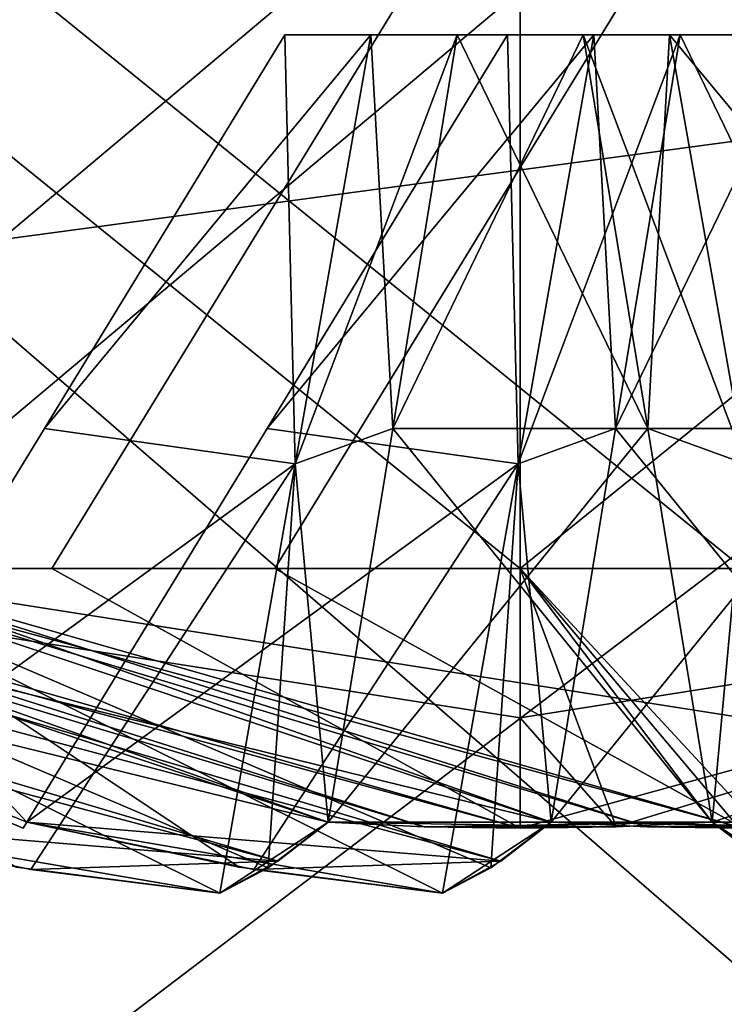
# Model space of a CAD drawing. Header units: millimetres. Extents: x -25 to 25, y -260 to 12.
# Tile 32 of 96: x 9.88 to 11.46, y -117.19 to -114.99. Entities that reach past the tile are written whole.
import ezdxf

# ---------------------------------------------------------------- set-up
doc = ezdxf.new("R2010")
doc.units = ezdxf.units.MM
doc.header["$LTSCALE"] = 65.185185
for name, color, linetype in [('1126', 7, 'CONTINUOUS'), ('1127', 7, 'CONTINUOUS'), ('1128', 7, 'CONTINUOUS'), ('1129', 7, 'CONTINUOUS'), ('1130', 7, 'CONTINUOUS'), ('1131', 7, 'CONTINUOUS'), ('1132', 7, 'CONTINUOUS'), ('1133', 7, 'CONTINUOUS'), ('1134', 7, 'CONTINUOUS'), ('1135', 7, 'CONTINUOUS'), ('1137', 7, 'CONTINUOUS'), ('1138', 7, 'CONTINUOUS'), ('1139', 7, 'CONTINUOUS'), ('1140', 7, 'CONTINUOUS'), ('1141', 7, 'CONTINUOUS'), ('1159', 7, 'CONTINUOUS'), ('1160', 7, 'CONTINUOUS'), ('1161', 7, 'CONTINUOUS'), ('1162', 7, 'CONTINUOUS'), ('1163', 7, 'CONTINUOUS'), ('1164', 7, 'CONTINUOUS'), ('1165', 7, 'CONTINUOUS'), ('1171', 7, 'CONTINUOUS'), ('1173', 7, 'CONTINUOUS'), ('1175', 7, 'CONTINUOUS'), ('1176', 7, 'CONTINUOUS'), ('1177', 7, 'CONTINUOUS'), ('1178', 7, 'CONTINUOUS'), ('1179', 7, 'CONTINUOUS'), ('1180', 7, 'CONTINUOUS'), ('1181', 7, 'CONTINUOUS'), ('1187', 7, 'CONTINUOUS'), ('1189', 7, 'CONTINUOUS'), ('1222', 7, 'CONTINUOUS'), ('1223', 7, 'CONTINUOUS'), ('1224', 7, 'CONTINUOUS'), ('1225', 7, 'CONTINUOUS'), ('1226', 7, 'CONTINUOUS'), ('1227', 7, 'CONTINUOUS'), ('1228', 7, 'CONTINUOUS'), ('1229', 7, 'CONTINUOUS'), ('1230', 7, 'CONTINUOUS'), ('1231', 7, 'CONTINUOUS'), ('1233', 7, 'CONTINUOUS'), ('1234', 7, 'CONTINUOUS'), ('1235', 7, 'CONTINUOUS'), ('1236', 7, 'CONTINUOUS'), ('1237', 7, 'CONTINUOUS'), ('586', 7, 'CONTINUOUS'), ('630', 7, 'CONTINUOUS'), ('674', 7, 'CONTINUOUS'), ('676', 7, 'CONTINUOUS')]:
    doc.layers.add(name, color=color, linetype=linetype)

msp = doc.modelspace()

# ---------------------------------------------------------------- linework, layer by layer
at = {"layer": '1126', "color": 7, "linetype": 'CONTINUOUS'}
for points in [[(11.568, -116.8892, -10.391), (11.674, -116.9438, -10.826), (11, -116.2162, -8.5), (11.568, -116.8892, -10.391)], [(11, -116.2162, -8.5), (11.674, -116.9438, -10.826), (13.1213, -116.2162, -9.3787), (11, -116.2162, -8.5)], [(11.4304, -116.7849, -9.8936), (11.568, -116.8892, -10.391), (11, -116.2162, -8.5), (11.4304, -116.7849, -9.8936)], [(11.2154, -116.7952, -9.8873), (11.4304, -116.7849, -9.8936), (11, -116.2162, -8.5), (11.2154, -116.7952, -9.8873)], [(11, -116.5509, -9.1743), (11.2154, -116.7952, -9.8873), (11, -116.2162, -8.5), (11, -116.5509, -9.1743)], [(11, -116.2162, -14.5), (13.1213, -116.2162, -13.6213), (11, -116.5509, -13.8257), (11, -116.2162, -14.5)], [(11, -116.5509, -13.8257), (13.1213, -116.2162, -13.6213), (11, -116.7986, -13.1148), (11, -116.5509, -13.8257)], [(11, -116.7986, -13.1148), (13.1213, -116.2162, -13.6213), (11.2154, -116.7952, -13.1127), (11, -116.7986, -13.1148)], [(13.1213, -116.2162, -13.6213), (11.4304, -116.7849, -13.1064), (11.2154, -116.7952, -13.1127), (13.1213, -116.2162, -13.6213)], [(11.572, -116.8914, -12.5953), (11.4304, -116.7849, -13.1064), (13.1213, -116.2162, -13.6213), (11.572, -116.8914, -12.5953)], [(11, -116.7986, -9.8852), (11.2154, -116.7952, -9.8873), (11, -116.5509, -9.1743), (11, -116.7986, -9.8852)]]:
    msp.add_3dface(points, dxfattribs=at)
at = {"layer": '1127', "color": 7, "linetype": 'CONTINUOUS'}
for points in [[(10.4565, -116.8726, -12.705), (9.3936, -116.7849, -11.9304), (8.0001, -116.2162, -11.5227), (10.4565, -116.8726, -12.705)], [(8.2473, -116.2162, -12.6928), (10.4565, -116.8726, -12.705), (8.0001, -116.2162, -11.5227), (8.2473, -116.2162, -12.6928)], [(10.5696, -116.7849, -13.1064), (10.4565, -116.8726, -12.705), (8.2473, -116.2162, -12.6928), (10.5696, -116.7849, -13.1064)], [(8.9573, -116.2162, -13.6972), (10.5696, -116.7849, -13.1064), (8.2473, -116.2162, -12.6928), (8.9573, -116.2162, -13.6972)], [(11, -116.7986, -9.8852), (11, -116.5509, -9.1743), (8.8638, -116.2162, -9.3937), (11, -116.7986, -9.8852)], [(11, -116.7986, -9.8852), (8.8638, -116.2162, -9.3937), (10.7845, -116.7952, -9.8873), (11, -116.7986, -9.8852)], [(11, -116.5509, -9.1743), (11, -116.2162, -8.5), (8.8638, -116.2162, -9.3937), (11, -116.5509, -9.1743)], [(10.4344, -116.8874, -10.3805), (10.5696, -116.7849, -9.8936), (8.8638, -116.2162, -9.3937), (10.4344, -116.8874, -10.3805)], [(8.8638, -116.2162, -9.3937), (10.5696, -116.7849, -9.8936), (10.7845, -116.7952, -9.8873), (8.8638, -116.2162, -9.3937)], [(10.326, -116.9438, -10.826), (10.4344, -116.8874, -10.3805), (8.8638, -116.2162, -9.3937), (10.326, -116.9438, -10.826)], [(9.8695, -116.8856, -10.9373), (10.326, -116.9438, -10.826), (8.8638, -116.2162, -9.3937), (9.8695, -116.8856, -10.9373)], [(11, -116.7986, -13.1148), (10.7846, -116.7952, -13.1127), (8.9573, -116.2162, -13.6972), (11, -116.7986, -13.1148)], [(9.9496, -116.2162, -14.3101), (11, -116.7986, -13.1148), (8.9573, -116.2162, -13.6972), (9.9496, -116.2162, -14.3101)], [(10.7846, -116.7952, -13.1127), (10.5696, -116.7849, -13.1064), (8.9573, -116.2162, -13.6972), (10.7846, -116.7952, -13.1127)], [(11, -116.2162, -14.5), (11, -116.7986, -13.1148), (9.9496, -116.2162, -14.3101), (11, -116.2162, -14.5)], [(11, -116.2162, -14.5), (11, -116.5509, -13.8257), (11, -116.7986, -13.1148), (11, -116.2162, -14.5)], [(9.9023, -116.891, -12.0714), (9.3936, -116.7849, -11.9304), (10.4565, -116.8726, -12.705), (9.9023, -116.891, -12.0714)], [(10.326, -116.9438, -12.174), (9.9023, -116.891, -12.0714), (10.4565, -116.8726, -12.705), (10.326, -116.9438, -12.174)]]:
    msp.add_3dface(points, dxfattribs=at)
at = {"layer": '1128', "color": 7, "linetype": 'CONTINUOUS'}
for points in [[(10.4955, -115.9819, -10.9955), (10.6651, -115.02, -11.1651), (10.714, -115.9025, -10.4327), (10.4955, -115.9819, -10.9955)], [(10.6651, -115.02, -11.1651), (10.8585, -115.02, -10.9718), (10.714, -115.9025, -10.4327), (10.6651, -115.02, -11.1651)], [(10.5696, -116.7849, -9.8936), (10.4955, -115.9819, -10.9955), (10.714, -115.9025, -10.4327), (10.5696, -116.7849, -9.8936)], [(10.4344, -116.8874, -10.3805), (10.326, -116.9438, -10.826), (10.4955, -115.9819, -10.9955), (10.4344, -116.8874, -10.3805)], [(10.5696, -116.7849, -9.8936), (10.4344, -116.8874, -10.3805), (10.4955, -115.9819, -10.9955), (10.5696, -116.7849, -9.8936)]]:
    msp.add_3dface(points, dxfattribs=at)
at = {"layer": '1129', "color": 7, "linetype": 'CONTINUOUS'}
for points in [[(10.4718, -115.02, -11.3585), (10.4955, -115.9819, -10.9955), (9.9327, -115.9025, -11.214), (10.4718, -115.02, -11.3585)], [(10.6651, -115.02, -11.1651), (10.4955, -115.9819, -10.9955), (10.4718, -115.02, -11.3585), (10.6651, -115.02, -11.1651)], [(10.4955, -115.9819, -10.9955), (9.3936, -116.7849, -11.0696), (9.9327, -115.9025, -11.214), (10.4955, -115.9819, -10.9955)], [(10.326, -116.9438, -10.826), (9.3936, -116.7849, -11.0696), (10.4955, -115.9819, -10.9955), (10.326, -116.9438, -10.826)], [(10.326, -116.9438, -10.826), (9.8695, -116.8856, -10.9373), (9.3936, -116.7849, -11.0696), (10.326, -116.9438, -10.826)]]:
    msp.add_3dface(points, dxfattribs=at)
at = {"layer": '1130', "color": 7, "linetype": 'CONTINUOUS'}
for points in [[(10.4718, -115.02, -11.3585), (9.9327, -115.9025, -11.214), (10.4718, -115.02, -11.6415), (10.4718, -115.02, -11.3585)], [(10.4718, -115.02, -11.6415), (9.9327, -115.9025, -11.214), (9.9327, -115.9025, -11.786), (10.4718, -115.02, -11.6415)], [(9.3936, -116.7849, -11.0696), (9.3936, -116.7849, -11.9304), (9.9327, -115.9025, -11.786), (9.3936, -116.7849, -11.0696)], [(9.9327, -115.9025, -11.214), (9.3936, -116.7849, -11.0696), (9.9327, -115.9025, -11.786), (9.9327, -115.9025, -11.214)]]:
    msp.add_3dface(points, dxfattribs=at)
at = {"layer": '1131', "color": 7, "linetype": 'CONTINUOUS'}
for points in [[(10.4718, -115.02, -11.6415), (9.9327, -115.9025, -11.786), (10.6651, -115.02, -11.8349), (10.4718, -115.02, -11.6415)], [(10.6651, -115.02, -11.8349), (9.9327, -115.9025, -11.786), (10.4955, -115.9819, -12.0045), (10.6651, -115.02, -11.8349)], [(9.9327, -115.9025, -11.786), (9.3936, -116.7849, -11.9304), (10.4955, -115.9819, -12.0045), (9.9327, -115.9025, -11.786)], [(9.3936, -116.7849, -11.9304), (9.9023, -116.891, -12.0714), (10.4955, -115.9819, -12.0045), (9.3936, -116.7849, -11.9304)], [(9.9023, -116.891, -12.0714), (10.326, -116.9438, -12.174), (10.4955, -115.9819, -12.0045), (9.9023, -116.891, -12.0714)]]:
    msp.add_3dface(points, dxfattribs=at)
at = {"layer": '1132', "color": 7, "linetype": 'CONTINUOUS'}
for points in [[(10.714, -115.9025, -12.5673), (10.8585, -115.02, -12.0282), (10.4955, -115.9819, -12.0045), (10.714, -115.9025, -12.5673)], [(10.8585, -115.02, -12.0282), (10.6651, -115.02, -11.8349), (10.4955, -115.9819, -12.0045), (10.8585, -115.02, -12.0282)], [(10.5696, -116.7849, -13.1064), (10.714, -115.9025, -12.5673), (10.4955, -115.9819, -12.0045), (10.5696, -116.7849, -13.1064)], [(10.326, -116.9438, -12.174), (10.5696, -116.7849, -13.1064), (10.4955, -115.9819, -12.0045), (10.326, -116.9438, -12.174)], [(10.5696, -116.7849, -13.1064), (10.326, -116.9438, -12.174), (10.4565, -116.8726, -12.705), (10.5696, -116.7849, -13.1064)]]:
    msp.add_3dface(points, dxfattribs=at)
at = {"layer": '1133', "color": 7, "linetype": 'CONTINUOUS'}
for points in [[(10.8585, -115.02, -12.0282), (10.714, -115.9025, -12.5673), (11.1415, -115.02, -12.0282), (10.8585, -115.02, -12.0282)], [(11.1415, -115.02, -12.0282), (10.714, -115.9025, -12.5673), (11.286, -115.9025, -12.5673), (11.1415, -115.02, -12.0282)], [(10.5696, -116.7849, -13.1064), (11.4304, -116.7849, -13.1064), (11.286, -115.9025, -12.5673), (10.5696, -116.7849, -13.1064)], [(10.714, -115.9025, -12.5673), (10.5696, -116.7849, -13.1064), (11.286, -115.9025, -12.5673), (10.714, -115.9025, -12.5673)], [(10.7846, -116.7952, -13.1127), (11.4304, -116.7849, -13.1064), (10.5696, -116.7849, -13.1064), (10.7846, -116.7952, -13.1127)], [(11.2154, -116.7952, -13.1127), (11.4304, -116.7849, -13.1064), (10.7846, -116.7952, -13.1127), (11.2154, -116.7952, -13.1127)], [(11, -116.7986, -13.1148), (11.2154, -116.7952, -13.1127), (10.7846, -116.7952, -13.1127), (11, -116.7986, -13.1148)]]:
    msp.add_3dface(points, dxfattribs=at)
at = {"layer": '1134', "color": 7, "linetype": 'CONTINUOUS'}
for points in [[(11.1415, -115.02, -12.0282), (11.286, -115.9025, -12.5673), (11.3349, -115.02, -11.8349), (11.1415, -115.02, -12.0282)], [(11.286, -115.9025, -12.5673), (11.5045, -115.9819, -12.0045), (11.3349, -115.02, -11.8349), (11.286, -115.9025, -12.5673)], [(11.286, -115.9025, -12.5673), (11.4304, -116.7849, -13.1064), (11.5045, -115.9819, -12.0045), (11.286, -115.9025, -12.5673)], [(11.4304, -116.7849, -13.1064), (11.572, -116.8914, -12.5953), (11.5045, -115.9819, -12.0045), (11.4304, -116.7849, -13.1064)]]:
    msp.add_3dface(points, dxfattribs=at)
at = {"layer": '1135', "color": 7, "linetype": 'CONTINUOUS'}
msp.add_3dface([(11.5045, -115.9819, -12.0045), (11.5282, -115.02, -11.6415), (11.3349, -115.02, -11.8349), (11.5045, -115.9819, -12.0045)], dxfattribs=at)
at = {"layer": '1137', "color": 7, "linetype": 'CONTINUOUS'}
for points in [[(11.5045, -115.9819, -10.9955), (11.3349, -115.02, -11.1651), (12.0673, -115.9025, -11.214), (11.5045, -115.9819, -10.9955)], [(12.0673, -115.9025, -11.214), (11.3349, -115.02, -11.1651), (11.5282, -115.02, -11.3585), (12.0673, -115.9025, -11.214)]]:
    msp.add_3dface(points, dxfattribs=at)
at = {"layer": '1138', "color": 7, "linetype": 'CONTINUOUS'}
for points in [[(11.286, -115.9025, -10.4327), (11.1415, -115.02, -10.9718), (11.5045, -115.9819, -10.9955), (11.286, -115.9025, -10.4327)], [(11.5045, -115.9819, -10.9955), (11.1415, -115.02, -10.9718), (11.3349, -115.02, -11.1651), (11.5045, -115.9819, -10.9955)], [(11.4304, -116.7849, -9.8936), (11.286, -115.9025, -10.4327), (11.5045, -115.9819, -10.9955), (11.4304, -116.7849, -9.8936)], [(11.674, -116.9438, -10.826), (11.4304, -116.7849, -9.8936), (11.5045, -115.9819, -10.9955), (11.674, -116.9438, -10.826)], [(11.674, -116.9438, -10.826), (11.568, -116.8892, -10.391), (11.4304, -116.7849, -9.8936), (11.674, -116.9438, -10.826)]]:
    msp.add_3dface(points, dxfattribs=at)
at = {"layer": '1139', "color": 7, "linetype": 'CONTINUOUS'}
for points in [[(10.714, -115.9025, -10.4327), (10.8585, -115.02, -10.9718), (11.286, -115.9025, -10.4327), (10.714, -115.9025, -10.4327)], [(11.286, -115.9025, -10.4327), (10.8585, -115.02, -10.9718), (11.1415, -115.02, -10.9718), (11.286, -115.9025, -10.4327)], [(11.4304, -116.7849, -9.8936), (10.5696, -116.7849, -9.8936), (10.714, -115.9025, -10.4327), (11.4304, -116.7849, -9.8936)], [(11.4304, -116.7849, -9.8936), (10.714, -115.9025, -10.4327), (11.286, -115.9025, -10.4327), (11.4304, -116.7849, -9.8936)], [(11.4304, -116.7849, -9.8936), (11.2154, -116.7952, -9.8873), (10.5696, -116.7849, -9.8936), (11.4304, -116.7849, -9.8936)], [(10.5696, -116.7849, -9.8936), (11.2154, -116.7952, -9.8873), (10.7845, -116.7952, -9.8873), (10.5696, -116.7849, -9.8936)], [(11.2154, -116.7952, -9.8873), (11, -116.7986, -9.8852), (10.7845, -116.7952, -9.8873), (11.2154, -116.7952, -9.8873)]]:
    msp.add_3dface(points, dxfattribs=at)
at = {"layer": '1140', "color": 7, "linetype": 'CONTINUOUS'}
for points in [[(11, -116.2162, -8.5), (13.1213, -116.2162, -9.3787), (11, -114.5, -8.5), (11, -116.2162, -8.5)], [(11, -114.5, -8.5), (13.1213, -116.2162, -9.3787), (13.1213, -114.5, -9.3787), (11, -114.5, -8.5)], [(13.1213, -116.2162, -13.6213), (11, -116.2162, -14.5), (13.1213, -114.5, -13.6213), (13.1213, -116.2162, -13.6213)], [(11, -116.2162, -14.5), (11, -114.5, -14.5), (13.1213, -114.5, -13.6213), (11, -116.2162, -14.5)]]:
    msp.add_3dface(points, dxfattribs=at)
at = {"layer": '1141', "color": 7, "linetype": 'CONTINUOUS'}
for points in [[(8.8638, -116.2162, -9.3937), (11, -116.2162, -8.5), (8.8787, -114.5, -9.3787), (8.8638, -116.2162, -9.3937)], [(8.8787, -114.5, -9.3787), (11, -116.2162, -8.5), (11, -114.5, -8.5), (8.8787, -114.5, -9.3787)], [(11, -114.5, -14.5), (8.9573, -116.2162, -13.6972), (8.8787, -114.5, -13.6213), (11, -114.5, -14.5)], [(9.9496, -116.2162, -14.3101), (8.9573, -116.2162, -13.6972), (11, -114.5, -14.5), (9.9496, -116.2162, -14.3101)], [(11, -116.2162, -14.5), (9.9496, -116.2162, -14.3101), (11, -114.5, -14.5), (11, -116.2162, -14.5)]]:
    msp.add_3dface(points, dxfattribs=at)
at = {"layer": '1159', "color": 7, "linetype": 'CONTINUOUS'}
for points in [[(9.8852, -116.7986, 88.9857), (9.8936, -116.7849, 89.4304), (8.5001, -116.2162, 88.9773), (9.8852, -116.7986, 88.9857)], [(8.5001, -116.2162, 88.9773), (9.8936, -116.7849, 89.4304), (9.3638, -116.2162, 91.1063), (8.5001, -116.2162, 88.9773)], [(9.8936, -116.7849, 88.5696), (9.8852, -116.7986, 88.9857), (8.5001, -116.2162, 88.9773), (9.8936, -116.7849, 88.5696)], [(10.9565, -116.8726, 87.795), (9.8936, -116.7849, 88.5696), (8.5001, -116.2162, 88.9773), (10.9565, -116.8726, 87.795)], [(8.7473, -116.2162, 87.8072), (10.9565, -116.8726, 87.795), (8.5001, -116.2162, 88.9773), (8.7473, -116.2162, 87.8072)], [(11.0696, -116.7849, 87.3936), (10.9565, -116.8726, 87.795), (8.7473, -116.2162, 87.8072), (11.0696, -116.7849, 87.3936)], [(9.4573, -116.2162, 86.8028), (11.0696, -116.7849, 87.3936), (8.7473, -116.2162, 87.8072), (9.4573, -116.2162, 86.8028)], [(11.5, -116.7986, 90.6148), (11.5, -116.5509, 91.3257), (9.3638, -116.2162, 91.1063), (11.5, -116.7986, 90.6148)], [(11.5, -116.7986, 90.6148), (9.3638, -116.2162, 91.1063), (11.2845, -116.7952, 90.6127), (11.5, -116.7986, 90.6148)], [(11.5, -116.5509, 91.3257), (11.5, -116.2162, 92), (9.3638, -116.2162, 91.1063), (11.5, -116.5509, 91.3257)], [(10.9344, -116.8874, 90.1195), (11.0696, -116.7849, 90.6064), (9.3638, -116.2162, 91.1063), (10.9344, -116.8874, 90.1195)], [(9.3638, -116.2162, 91.1063), (11.0696, -116.7849, 90.6064), (11.2845, -116.7952, 90.6127), (9.3638, -116.2162, 91.1063)], [(10.826, -116.9438, 89.674), (10.9344, -116.8874, 90.1195), (9.3638, -116.2162, 91.1063), (10.826, -116.9438, 89.674)], [(10.3695, -116.8856, 89.5627), (10.826, -116.9438, 89.674), (9.3638, -116.2162, 91.1063), (10.3695, -116.8856, 89.5627)], [(9.8936, -116.7849, 89.4304), (10.3695, -116.8856, 89.5627), (9.3638, -116.2162, 91.1063), (9.8936, -116.7849, 89.4304)], [(11.5, -116.7986, 87.3852), (11.2846, -116.7952, 87.3873), (9.4573, -116.2162, 86.8028), (11.5, -116.7986, 87.3852)], [(10.4496, -116.2162, 86.1899), (11.5, -116.7986, 87.3852), (9.4573, -116.2162, 86.8028), (10.4496, -116.2162, 86.1899)], [(11.2846, -116.7952, 87.3873), (11.0696, -116.7849, 87.3936), (9.4573, -116.2162, 86.8028), (11.2846, -116.7952, 87.3873)], [(11.5, -116.2162, 86), (11.5, -116.7986, 87.3852), (10.4496, -116.2162, 86.1899), (11.5, -116.2162, 86)], [(10.4023, -116.891, 88.4286), (9.8936, -116.7849, 88.5696), (10.9565, -116.8726, 87.795), (10.4023, -116.891, 88.4286)], [(10.826, -116.9438, 88.326), (10.4023, -116.891, 88.4286), (10.9565, -116.8726, 87.795), (10.826, -116.9438, 88.326)]]:
    msp.add_3dface(points, dxfattribs=at)
at = {"layer": '1160', "color": 7, "linetype": 'CONTINUOUS'}
for points in [[(10.9955, -115.9819, 89.5045), (11.1651, -115.02, 89.3349), (11.214, -115.9025, 90.0673), (10.9955, -115.9819, 89.5045)], [(11.1651, -115.02, 89.3349), (11.3585, -115.02, 89.5282), (11.214, -115.9025, 90.0673), (11.1651, -115.02, 89.3349)], [(11.0696, -116.7849, 90.6064), (10.9955, -115.9819, 89.5045), (11.214, -115.9025, 90.0673), (11.0696, -116.7849, 90.6064)], [(10.9344, -116.8874, 90.1195), (10.826, -116.9438, 89.674), (10.9955, -115.9819, 89.5045), (10.9344, -116.8874, 90.1195)], [(11.0696, -116.7849, 90.6064), (10.9344, -116.8874, 90.1195), (10.9955, -115.9819, 89.5045), (11.0696, -116.7849, 90.6064)]]:
    msp.add_3dface(points, dxfattribs=at)
at = {"layer": '1161', "color": 7, "linetype": 'CONTINUOUS'}
for points in [[(10.9718, -115.02, 89.1415), (10.9955, -115.9819, 89.5045), (10.4327, -115.9025, 89.286), (10.9718, -115.02, 89.1415)], [(11.1651, -115.02, 89.3349), (10.9955, -115.9819, 89.5045), (10.9718, -115.02, 89.1415), (11.1651, -115.02, 89.3349)], [(10.9955, -115.9819, 89.5045), (9.8936, -116.7849, 89.4304), (10.4327, -115.9025, 89.286), (10.9955, -115.9819, 89.5045)], [(10.826, -116.9438, 89.674), (9.8936, -116.7849, 89.4304), (10.9955, -115.9819, 89.5045), (10.826, -116.9438, 89.674)], [(10.826, -116.9438, 89.674), (10.3695, -116.8856, 89.5627), (9.8936, -116.7849, 89.4304), (10.826, -116.9438, 89.674)]]:
    msp.add_3dface(points, dxfattribs=at)
at = {"layer": '1162', "color": 7, "linetype": 'CONTINUOUS'}
for points in [[(10.9718, -115.02, 89.1415), (10.4327, -115.9025, 89.286), (10.9718, -115.02, 88.8585), (10.9718, -115.02, 89.1415)], [(10.9718, -115.02, 88.8585), (10.4327, -115.9025, 89.286), (10.4327, -115.9025, 88.714), (10.9718, -115.02, 88.8585)], [(9.8936, -116.7849, 89.4304), (9.8936, -116.7849, 88.5696), (10.4327, -115.9025, 88.714), (9.8936, -116.7849, 89.4304)], [(10.4327, -115.9025, 89.286), (9.8936, -116.7849, 89.4304), (10.4327, -115.9025, 88.714), (10.4327, -115.9025, 89.286)], [(9.8936, -116.7849, 89.4304), (9.8852, -116.7986, 88.9857), (9.8936, -116.7849, 88.5696), (9.8936, -116.7849, 89.4304)]]:
    msp.add_3dface(points, dxfattribs=at)
at = {"layer": '1163', "color": 7, "linetype": 'CONTINUOUS'}
for points in [[(10.9718, -115.02, 88.8585), (10.4327, -115.9025, 88.714), (11.1651, -115.02, 88.6651), (10.9718, -115.02, 88.8585)], [(11.1651, -115.02, 88.6651), (10.4327, -115.9025, 88.714), (10.9955, -115.9819, 88.4955), (11.1651, -115.02, 88.6651)], [(10.4327, -115.9025, 88.714), (9.8936, -116.7849, 88.5696), (10.9955, -115.9819, 88.4955), (10.4327, -115.9025, 88.714)], [(9.8936, -116.7849, 88.5696), (10.4023, -116.891, 88.4286), (10.9955, -115.9819, 88.4955), (9.8936, -116.7849, 88.5696)], [(10.4023, -116.891, 88.4286), (10.826, -116.9438, 88.326), (10.9955, -115.9819, 88.4955), (10.4023, -116.891, 88.4286)]]:
    msp.add_3dface(points, dxfattribs=at)
at = {"layer": '1164', "color": 7, "linetype": 'CONTINUOUS'}
for points in [[(11.214, -115.9025, 87.9327), (11.3585, -115.02, 88.4718), (10.9955, -115.9819, 88.4955), (11.214, -115.9025, 87.9327)], [(11.3585, -115.02, 88.4718), (11.1651, -115.02, 88.6651), (10.9955, -115.9819, 88.4955), (11.3585, -115.02, 88.4718)], [(11.0696, -116.7849, 87.3936), (11.214, -115.9025, 87.9327), (10.9955, -115.9819, 88.4955), (11.0696, -116.7849, 87.3936)], [(10.826, -116.9438, 88.326), (11.0696, -116.7849, 87.3936), (10.9955, -115.9819, 88.4955), (10.826, -116.9438, 88.326)], [(11.0696, -116.7849, 87.3936), (10.826, -116.9438, 88.326), (10.9565, -116.8726, 87.795), (11.0696, -116.7849, 87.3936)]]:
    msp.add_3dface(points, dxfattribs=at)
at = {"layer": '1165', "color": 7, "linetype": 'CONTINUOUS'}
for points in [[(11.3585, -115.02, 88.4718), (11.214, -115.9025, 87.9327), (11.6415, -115.02, 88.4718), (11.3585, -115.02, 88.4718)], [(11.6415, -115.02, 88.4718), (11.214, -115.9025, 87.9327), (11.786, -115.9025, 87.9327), (11.6415, -115.02, 88.4718)], [(11.0696, -116.7849, 87.3936), (11.9304, -116.7849, 87.3936), (11.786, -115.9025, 87.9327), (11.0696, -116.7849, 87.3936)], [(11.214, -115.9025, 87.9327), (11.0696, -116.7849, 87.3936), (11.786, -115.9025, 87.9327), (11.214, -115.9025, 87.9327)], [(11.2846, -116.7952, 87.3873), (11.9304, -116.7849, 87.3936), (11.0696, -116.7849, 87.3936), (11.2846, -116.7952, 87.3873)], [(11.7154, -116.7952, 87.3873), (11.9304, -116.7849, 87.3936), (11.2846, -116.7952, 87.3873), (11.7154, -116.7952, 87.3873)], [(11.5, -116.7986, 87.3852), (11.7154, -116.7952, 87.3873), (11.2846, -116.7952, 87.3873), (11.5, -116.7986, 87.3852)]]:
    msp.add_3dface(points, dxfattribs=at)
at = {"layer": '1171', "color": 7, "linetype": 'CONTINUOUS'}
for points in [[(11.214, -115.9025, 90.0673), (11.3585, -115.02, 89.5282), (11.786, -115.9025, 90.0673), (11.214, -115.9025, 90.0673)], [(11.786, -115.9025, 90.0673), (11.3585, -115.02, 89.5282), (11.6415, -115.02, 89.5282), (11.786, -115.9025, 90.0673)], [(11.9304, -116.7849, 90.6064), (11.0696, -116.7849, 90.6064), (11.214, -115.9025, 90.0673), (11.9304, -116.7849, 90.6064)], [(11.9304, -116.7849, 90.6064), (11.214, -115.9025, 90.0673), (11.786, -115.9025, 90.0673), (11.9304, -116.7849, 90.6064)], [(11.9304, -116.7849, 90.6064), (11.7154, -116.7952, 90.6127), (11.0696, -116.7849, 90.6064), (11.9304, -116.7849, 90.6064)], [(11.0696, -116.7849, 90.6064), (11.7154, -116.7952, 90.6127), (11.2845, -116.7952, 90.6127), (11.0696, -116.7849, 90.6064)], [(11.7154, -116.7952, 90.6127), (11.5, -116.7986, 90.6148), (11.2845, -116.7952, 90.6127), (11.7154, -116.7952, 90.6127)]]:
    msp.add_3dface(points, dxfattribs=at)
at = {"layer": '1173', "color": 7, "linetype": 'CONTINUOUS'}
for points in [[(9.3638, -116.2162, 91.1063), (11.5, -116.2162, 92), (9.3787, -114.5, 91.1213), (9.3638, -116.2162, 91.1063)], [(9.3787, -114.5, 91.1213), (11.5, -116.2162, 92), (11.5, -114.5, 92), (9.3787, -114.5, 91.1213)], [(11.5, -114.5, 86), (9.4573, -116.2162, 86.8028), (9.3787, -114.5, 86.8787), (11.5, -114.5, 86)], [(10.4496, -116.2162, 86.1899), (9.4573, -116.2162, 86.8028), (11.5, -114.5, 86), (10.4496, -116.2162, 86.1899)], [(11.5, -116.2162, 86), (10.4496, -116.2162, 86.1899), (11.5, -114.5, 86), (11.5, -116.2162, 86)]]:
    msp.add_3dface(points, dxfattribs=at)
at = {"layer": '1175', "color": 7, "linetype": 'CONTINUOUS'}
for points in [[(9.8852, -116.7986, 110.9857), (9.8936, -116.7849, 111.4304), (8.5001, -116.2162, 110.9773), (9.8852, -116.7986, 110.9857)], [(8.5001, -116.2162, 110.9773), (9.8936, -116.7849, 111.4304), (9.3638, -116.2162, 113.1063), (8.5001, -116.2162, 110.9773)], [(9.8936, -116.7849, 110.5696), (9.8852, -116.7986, 110.9857), (8.5001, -116.2162, 110.9773), (9.8936, -116.7849, 110.5696)], [(10.9565, -116.8726, 109.795), (9.8936, -116.7849, 110.5696), (8.5001, -116.2162, 110.9773), (10.9565, -116.8726, 109.795)], [(8.7473, -116.2162, 109.8072), (10.9565, -116.8726, 109.795), (8.5001, -116.2162, 110.9773), (8.7473, -116.2162, 109.8072)], [(11.0696, -116.7849, 109.3936), (10.9565, -116.8726, 109.795), (8.7473, -116.2162, 109.8072), (11.0696, -116.7849, 109.3936)], [(9.4573, -116.2162, 108.8028), (11.0696, -116.7849, 109.3936), (8.7473, -116.2162, 109.8072), (9.4573, -116.2162, 108.8028)], [(11.5, -116.7986, 112.6148), (11.5, -116.5509, 113.3257), (9.3638, -116.2162, 113.1063), (11.5, -116.7986, 112.6148)], [(11.5, -116.7986, 112.6148), (9.3638, -116.2162, 113.1063), (11.2845, -116.7952, 112.6127), (11.5, -116.7986, 112.6148)], [(11.5, -116.5509, 113.3257), (11.5, -116.2162, 114), (9.3638, -116.2162, 113.1063), (11.5, -116.5509, 113.3257)], [(10.9344, -116.8874, 112.1195), (11.0696, -116.7849, 112.6064), (9.3638, -116.2162, 113.1063), (10.9344, -116.8874, 112.1195)], [(9.3638, -116.2162, 113.1063), (11.0696, -116.7849, 112.6064), (11.2845, -116.7952, 112.6127), (9.3638, -116.2162, 113.1063)], [(10.826, -116.9438, 111.674), (10.9344, -116.8874, 112.1195), (9.3638, -116.2162, 113.1063), (10.826, -116.9438, 111.674)], [(10.3695, -116.8856, 111.5627), (10.826, -116.9438, 111.674), (9.3638, -116.2162, 113.1063), (10.3695, -116.8856, 111.5627)], [(9.8936, -116.7849, 111.4304), (10.3695, -116.8856, 111.5627), (9.3638, -116.2162, 113.1063), (9.8936, -116.7849, 111.4304)], [(11.5, -116.7986, 109.3852), (11.2846, -116.7952, 109.3873), (9.4573, -116.2162, 108.8028), (11.5, -116.7986, 109.3852)], [(10.4496, -116.2162, 108.1899), (11.5, -116.7986, 109.3852), (9.4573, -116.2162, 108.8028), (10.4496, -116.2162, 108.1899)], [(11.2846, -116.7952, 109.3873), (11.0696, -116.7849, 109.3936), (9.4573, -116.2162, 108.8028), (11.2846, -116.7952, 109.3873)], [(11.5, -116.2162, 108), (11.5, -116.7986, 109.3852), (10.4496, -116.2162, 108.1899), (11.5, -116.2162, 108)], [(10.4023, -116.891, 110.4286), (9.8936, -116.7849, 110.5696), (10.9565, -116.8726, 109.795), (10.4023, -116.891, 110.4286)], [(10.826, -116.9438, 110.326), (10.4023, -116.891, 110.4286), (10.9565, -116.8726, 109.795), (10.826, -116.9438, 110.326)]]:
    msp.add_3dface(points, dxfattribs=at)
at = {"layer": '1176', "color": 7, "linetype": 'CONTINUOUS'}
for points in [[(10.9955, -115.9819, 111.5045), (11.1651, -115.02, 111.3349), (11.214, -115.9025, 112.0673), (10.9955, -115.9819, 111.5045)], [(11.1651, -115.02, 111.3349), (11.3585, -115.02, 111.5282), (11.214, -115.9025, 112.0673), (11.1651, -115.02, 111.3349)], [(11.0696, -116.7849, 112.6064), (10.9955, -115.9819, 111.5045), (11.214, -115.9025, 112.0673), (11.0696, -116.7849, 112.6064)], [(10.9344, -116.8874, 112.1195), (10.826, -116.9438, 111.674), (10.9955, -115.9819, 111.5045), (10.9344, -116.8874, 112.1195)], [(11.0696, -116.7849, 112.6064), (10.9344, -116.8874, 112.1195), (10.9955, -115.9819, 111.5045), (11.0696, -116.7849, 112.6064)]]:
    msp.add_3dface(points, dxfattribs=at)
at = {"layer": '1177', "color": 7, "linetype": 'CONTINUOUS'}
for points in [[(10.9718, -115.02, 111.1415), (10.9955, -115.9819, 111.5045), (10.4327, -115.9025, 111.286), (10.9718, -115.02, 111.1415)], [(11.1651, -115.02, 111.3349), (10.9955, -115.9819, 111.5045), (10.9718, -115.02, 111.1415), (11.1651, -115.02, 111.3349)], [(10.9955, -115.9819, 111.5045), (9.8936, -116.7849, 111.4304), (10.4327, -115.9025, 111.286), (10.9955, -115.9819, 111.5045)], [(10.826, -116.9438, 111.674), (9.8936, -116.7849, 111.4304), (10.9955, -115.9819, 111.5045), (10.826, -116.9438, 111.674)], [(10.826, -116.9438, 111.674), (10.3695, -116.8856, 111.5627), (9.8936, -116.7849, 111.4304), (10.826, -116.9438, 111.674)]]:
    msp.add_3dface(points, dxfattribs=at)
at = {"layer": '1178', "color": 7, "linetype": 'CONTINUOUS'}
for points in [[(10.9718, -115.02, 111.1415), (10.4327, -115.9025, 111.286), (10.9718, -115.02, 110.8585), (10.9718, -115.02, 111.1415)], [(10.9718, -115.02, 110.8585), (10.4327, -115.9025, 111.286), (10.4327, -115.9025, 110.714), (10.9718, -115.02, 110.8585)], [(9.8936, -116.7849, 111.4304), (9.8936, -116.7849, 110.5696), (10.4327, -115.9025, 110.714), (9.8936, -116.7849, 111.4304)], [(10.4327, -115.9025, 111.286), (9.8936, -116.7849, 111.4304), (10.4327, -115.9025, 110.714), (10.4327, -115.9025, 111.286)], [(9.8936, -116.7849, 111.4304), (9.8852, -116.7986, 110.9857), (9.8936, -116.7849, 110.5696), (9.8936, -116.7849, 111.4304)]]:
    msp.add_3dface(points, dxfattribs=at)
at = {"layer": '1179', "color": 7, "linetype": 'CONTINUOUS'}
for points in [[(10.9718, -115.02, 110.8585), (10.4327, -115.9025, 110.714), (11.1651, -115.02, 110.6651), (10.9718, -115.02, 110.8585)], [(11.1651, -115.02, 110.6651), (10.4327, -115.9025, 110.714), (10.9955, -115.9819, 110.4955), (11.1651, -115.02, 110.6651)], [(10.4327, -115.9025, 110.714), (9.8936, -116.7849, 110.5696), (10.9955, -115.9819, 110.4955), (10.4327, -115.9025, 110.714)], [(9.8936, -116.7849, 110.5696), (10.4023, -116.891, 110.4286), (10.9955, -115.9819, 110.4955), (9.8936, -116.7849, 110.5696)], [(10.4023, -116.891, 110.4286), (10.826, -116.9438, 110.326), (10.9955, -115.9819, 110.4955), (10.4023, -116.891, 110.4286)]]:
    msp.add_3dface(points, dxfattribs=at)
at = {"layer": '1180', "color": 7, "linetype": 'CONTINUOUS'}
for points in [[(11.214, -115.9025, 109.9327), (11.3585, -115.02, 110.4718), (10.9955, -115.9819, 110.4955), (11.214, -115.9025, 109.9327)], [(11.3585, -115.02, 110.4718), (11.1651, -115.02, 110.6651), (10.9955, -115.9819, 110.4955), (11.3585, -115.02, 110.4718)], [(11.0696, -116.7849, 109.3936), (11.214, -115.9025, 109.9327), (10.9955, -115.9819, 110.4955), (11.0696, -116.7849, 109.3936)], [(10.826, -116.9438, 110.326), (11.0696, -116.7849, 109.3936), (10.9955, -115.9819, 110.4955), (10.826, -116.9438, 110.326)], [(11.0696, -116.7849, 109.3936), (10.826, -116.9438, 110.326), (10.9565, -116.8726, 109.795), (11.0696, -116.7849, 109.3936)]]:
    msp.add_3dface(points, dxfattribs=at)
at = {"layer": '1181', "color": 7, "linetype": 'CONTINUOUS'}
for points in [[(11.3585, -115.02, 110.4718), (11.214, -115.9025, 109.9327), (11.6415, -115.02, 110.4718), (11.3585, -115.02, 110.4718)], [(11.6415, -115.02, 110.4718), (11.214, -115.9025, 109.9327), (11.786, -115.9025, 109.9327), (11.6415, -115.02, 110.4718)], [(11.0696, -116.7849, 109.3936), (11.9304, -116.7849, 109.3936), (11.786, -115.9025, 109.9327), (11.0696, -116.7849, 109.3936)], [(11.214, -115.9025, 109.9327), (11.0696, -116.7849, 109.3936), (11.786, -115.9025, 109.9327), (11.214, -115.9025, 109.9327)], [(11.2846, -116.7952, 109.3873), (11.9304, -116.7849, 109.3936), (11.0696, -116.7849, 109.3936), (11.2846, -116.7952, 109.3873)], [(11.7154, -116.7952, 109.3873), (11.9304, -116.7849, 109.3936), (11.2846, -116.7952, 109.3873), (11.7154, -116.7952, 109.3873)], [(11.5, -116.7986, 109.3852), (11.7154, -116.7952, 109.3873), (11.2846, -116.7952, 109.3873), (11.5, -116.7986, 109.3852)]]:
    msp.add_3dface(points, dxfattribs=at)
at = {"layer": '1187', "color": 7, "linetype": 'CONTINUOUS'}
for points in [[(11.214, -115.9025, 112.0673), (11.3585, -115.02, 111.5282), (11.786, -115.9025, 112.0673), (11.214, -115.9025, 112.0673)], [(11.786, -115.9025, 112.0673), (11.3585, -115.02, 111.5282), (11.6415, -115.02, 111.5282), (11.786, -115.9025, 112.0673)], [(11.9304, -116.7849, 112.6064), (11.0696, -116.7849, 112.6064), (11.214, -115.9025, 112.0673), (11.9304, -116.7849, 112.6064)], [(11.9304, -116.7849, 112.6064), (11.214, -115.9025, 112.0673), (11.786, -115.9025, 112.0673), (11.9304, -116.7849, 112.6064)], [(11.9304, -116.7849, 112.6064), (11.7154, -116.7952, 112.6127), (11.0696, -116.7849, 112.6064), (11.9304, -116.7849, 112.6064)], [(11.0696, -116.7849, 112.6064), (11.7154, -116.7952, 112.6127), (11.2845, -116.7952, 112.6127), (11.0696, -116.7849, 112.6064)], [(11.7154, -116.7952, 112.6127), (11.5, -116.7986, 112.6148), (11.2845, -116.7952, 112.6127), (11.7154, -116.7952, 112.6127)]]:
    msp.add_3dface(points, dxfattribs=at)
at = {"layer": '1189', "color": 7, "linetype": 'CONTINUOUS'}
for points in [[(9.3638, -116.2162, 113.1063), (11.5, -116.2162, 114), (9.3787, -114.5, 113.1213), (9.3638, -116.2162, 113.1063)], [(9.3787, -114.5, 113.1213), (11.5, -116.2162, 114), (11.5, -114.5, 114), (9.3787, -114.5, 113.1213)], [(11.5, -114.5, 108), (9.4573, -116.2162, 108.8028), (9.3787, -114.5, 108.8787), (11.5, -114.5, 108)], [(10.4496, -116.2162, 108.1899), (9.4573, -116.2162, 108.8028), (11.5, -114.5, 108), (10.4496, -116.2162, 108.1899)], [(11.5, -116.2162, 108), (10.4496, -116.2162, 108.1899), (11.5, -114.5, 108), (11.5, -116.2162, 108)]]:
    msp.add_3dface(points, dxfattribs=at)
at = {"layer": '1222', "color": 7, "linetype": 'CONTINUOUS'}
for points in [[(11.568, -116.8892, 212.609), (11.674, -116.9438, 212.174), (11, -116.2162, 214.5), (11.568, -116.8892, 212.609)], [(11, -116.2162, 214.5), (11.674, -116.9438, 212.174), (13.1213, -116.2162, 213.6213), (11, -116.2162, 214.5)], [(11.4304, -116.7849, 213.1064), (11.568, -116.8892, 212.609), (11, -116.2162, 214.5), (11.4304, -116.7849, 213.1064)], [(11.2154, -116.7952, 213.1127), (11.4304, -116.7849, 213.1064), (11, -116.2162, 214.5), (11.2154, -116.7952, 213.1127)], [(11, -116.5509, 213.8257), (11.2154, -116.7952, 213.1127), (11, -116.2162, 214.5), (11, -116.5509, 213.8257)], [(11, -116.2162, 208.5), (13.1213, -116.2162, 209.3787), (11, -116.5509, 209.1743), (11, -116.2162, 208.5)], [(11, -116.5509, 209.1743), (13.1213, -116.2162, 209.3787), (11, -116.7986, 209.8852), (11, -116.5509, 209.1743)], [(11, -116.7986, 209.8852), (13.1213, -116.2162, 209.3787), (11.2154, -116.7952, 209.8873), (11, -116.7986, 209.8852)], [(13.1213, -116.2162, 209.3787), (11.4304, -116.7849, 209.8936), (11.2154, -116.7952, 209.8873), (13.1213, -116.2162, 209.3787)], [(11.572, -116.8914, 210.4047), (11.4304, -116.7849, 209.8936), (13.1213, -116.2162, 209.3787), (11.572, -116.8914, 210.4047)], [(11, -116.7986, 213.1148), (11.2154, -116.7952, 213.1127), (11, -116.5509, 213.8257), (11, -116.7986, 213.1148)]]:
    msp.add_3dface(points, dxfattribs=at)
at = {"layer": '1223', "color": 7, "linetype": 'CONTINUOUS'}
for points in [[(10.4565, -116.8726, 210.295), (9.3936, -116.7849, 211.0696), (8.0001, -116.2162, 211.4773), (10.4565, -116.8726, 210.295)], [(8.2473, -116.2162, 210.3072), (10.4565, -116.8726, 210.295), (8.0001, -116.2162, 211.4773), (8.2473, -116.2162, 210.3072)], [(10.5696, -116.7849, 209.8936), (10.4565, -116.8726, 210.295), (8.2473, -116.2162, 210.3072), (10.5696, -116.7849, 209.8936)], [(8.9573, -116.2162, 209.3028), (10.5696, -116.7849, 209.8936), (8.2473, -116.2162, 210.3072), (8.9573, -116.2162, 209.3028)], [(11, -116.7986, 213.1148), (11, -116.5509, 213.8257), (8.8638, -116.2162, 213.6063), (11, -116.7986, 213.1148)], [(11, -116.7986, 213.1148), (8.8638, -116.2162, 213.6063), (10.7845, -116.7952, 213.1127), (11, -116.7986, 213.1148)], [(11, -116.5509, 213.8257), (11, -116.2162, 214.5), (8.8638, -116.2162, 213.6063), (11, -116.5509, 213.8257)], [(10.4344, -116.8874, 212.6195), (10.5696, -116.7849, 213.1064), (8.8638, -116.2162, 213.6063), (10.4344, -116.8874, 212.6195)], [(8.8638, -116.2162, 213.6063), (10.5696, -116.7849, 213.1064), (10.7845, -116.7952, 213.1127), (8.8638, -116.2162, 213.6063)], [(10.326, -116.9438, 212.174), (10.4344, -116.8874, 212.6195), (8.8638, -116.2162, 213.6063), (10.326, -116.9438, 212.174)], [(9.8695, -116.8856, 212.0627), (10.326, -116.9438, 212.174), (8.8638, -116.2162, 213.6063), (9.8695, -116.8856, 212.0627)], [(11, -116.7986, 209.8852), (10.7846, -116.7952, 209.8873), (8.9573, -116.2162, 209.3028), (11, -116.7986, 209.8852)], [(9.9496, -116.2162, 208.6899), (11, -116.7986, 209.8852), (8.9573, -116.2162, 209.3028), (9.9496, -116.2162, 208.6899)], [(10.7846, -116.7952, 209.8873), (10.5696, -116.7849, 209.8936), (8.9573, -116.2162, 209.3028), (10.7846, -116.7952, 209.8873)], [(11, -116.2162, 208.5), (11, -116.7986, 209.8852), (9.9496, -116.2162, 208.6899), (11, -116.2162, 208.5)], [(11, -116.2162, 208.5), (11, -116.5509, 209.1743), (11, -116.7986, 209.8852), (11, -116.2162, 208.5)], [(9.9023, -116.891, 210.9286), (9.3936, -116.7849, 211.0696), (10.4565, -116.8726, 210.295), (9.9023, -116.891, 210.9286)], [(10.326, -116.9438, 210.826), (9.9023, -116.891, 210.9286), (10.4565, -116.8726, 210.295), (10.326, -116.9438, 210.826)]]:
    msp.add_3dface(points, dxfattribs=at)
at = {"layer": '1224', "color": 7, "linetype": 'CONTINUOUS'}
for points in [[(10.4955, -115.9819, 212.0045), (10.6651, -115.02, 211.8349), (10.714, -115.9025, 212.5673), (10.4955, -115.9819, 212.0045)], [(10.6651, -115.02, 211.8349), (10.8585, -115.02, 212.0282), (10.714, -115.9025, 212.5673), (10.6651, -115.02, 211.8349)], [(10.5696, -116.7849, 213.1064), (10.4955, -115.9819, 212.0045), (10.714, -115.9025, 212.5673), (10.5696, -116.7849, 213.1064)], [(10.4344, -116.8874, 212.6195), (10.326, -116.9438, 212.174), (10.4955, -115.9819, 212.0045), (10.4344, -116.8874, 212.6195)], [(10.5696, -116.7849, 213.1064), (10.4344, -116.8874, 212.6195), (10.4955, -115.9819, 212.0045), (10.5696, -116.7849, 213.1064)]]:
    msp.add_3dface(points, dxfattribs=at)
at = {"layer": '1225', "color": 7, "linetype": 'CONTINUOUS'}
for points in [[(10.4718, -115.02, 211.6415), (10.4955, -115.9819, 212.0045), (9.9327, -115.9025, 211.786), (10.4718, -115.02, 211.6415)], [(10.6651, -115.02, 211.8349), (10.4955, -115.9819, 212.0045), (10.4718, -115.02, 211.6415), (10.6651, -115.02, 211.8349)], [(10.4955, -115.9819, 212.0045), (9.3936, -116.7849, 211.9304), (9.9327, -115.9025, 211.786), (10.4955, -115.9819, 212.0045)], [(10.326, -116.9438, 212.174), (9.3936, -116.7849, 211.9304), (10.4955, -115.9819, 212.0045), (10.326, -116.9438, 212.174)], [(10.326, -116.9438, 212.174), (9.8695, -116.8856, 212.0627), (9.3936, -116.7849, 211.9304), (10.326, -116.9438, 212.174)]]:
    msp.add_3dface(points, dxfattribs=at)
at = {"layer": '1226', "color": 7, "linetype": 'CONTINUOUS'}
for points in [[(10.4718, -115.02, 211.6415), (9.9327, -115.9025, 211.786), (10.4718, -115.02, 211.3585), (10.4718, -115.02, 211.6415)], [(10.4718, -115.02, 211.3585), (9.9327, -115.9025, 211.786), (9.9327, -115.9025, 211.214), (10.4718, -115.02, 211.3585)], [(9.3936, -116.7849, 211.9304), (9.3936, -116.7849, 211.0696), (9.9327, -115.9025, 211.214), (9.3936, -116.7849, 211.9304)], [(9.9327, -115.9025, 211.786), (9.3936, -116.7849, 211.9304), (9.9327, -115.9025, 211.214), (9.9327, -115.9025, 211.786)]]:
    msp.add_3dface(points, dxfattribs=at)
at = {"layer": '1227', "color": 7, "linetype": 'CONTINUOUS'}
for points in [[(10.4718, -115.02, 211.3585), (9.9327, -115.9025, 211.214), (10.6651, -115.02, 211.1651), (10.4718, -115.02, 211.3585)], [(10.6651, -115.02, 211.1651), (9.9327, -115.9025, 211.214), (10.4955, -115.9819, 210.9955), (10.6651, -115.02, 211.1651)], [(9.9327, -115.9025, 211.214), (9.3936, -116.7849, 211.0696), (10.4955, -115.9819, 210.9955), (9.9327, -115.9025, 211.214)], [(9.3936, -116.7849, 211.0696), (9.9023, -116.891, 210.9286), (10.4955, -115.9819, 210.9955), (9.3936, -116.7849, 211.0696)], [(9.9023, -116.891, 210.9286), (10.326, -116.9438, 210.826), (10.4955, -115.9819, 210.9955), (9.9023, -116.891, 210.9286)]]:
    msp.add_3dface(points, dxfattribs=at)
at = {"layer": '1228', "color": 7, "linetype": 'CONTINUOUS'}
for points in [[(10.714, -115.9025, 210.4327), (10.8585, -115.02, 210.9718), (10.4955, -115.9819, 210.9955), (10.714, -115.9025, 210.4327)], [(10.8585, -115.02, 210.9718), (10.6651, -115.02, 211.1651), (10.4955, -115.9819, 210.9955), (10.8585, -115.02, 210.9718)], [(10.5696, -116.7849, 209.8936), (10.714, -115.9025, 210.4327), (10.4955, -115.9819, 210.9955), (10.5696, -116.7849, 209.8936)], [(10.326, -116.9438, 210.826), (10.5696, -116.7849, 209.8936), (10.4955, -115.9819, 210.9955), (10.326, -116.9438, 210.826)], [(10.5696, -116.7849, 209.8936), (10.326, -116.9438, 210.826), (10.4565, -116.8726, 210.295), (10.5696, -116.7849, 209.8936)]]:
    msp.add_3dface(points, dxfattribs=at)
at = {"layer": '1229', "color": 7, "linetype": 'CONTINUOUS'}
for points in [[(10.8585, -115.02, 210.9718), (10.714, -115.9025, 210.4327), (11.1415, -115.02, 210.9718), (10.8585, -115.02, 210.9718)], [(11.1415, -115.02, 210.9718), (10.714, -115.9025, 210.4327), (11.286, -115.9025, 210.4327), (11.1415, -115.02, 210.9718)], [(10.5696, -116.7849, 209.8936), (11.4304, -116.7849, 209.8936), (11.286, -115.9025, 210.4327), (10.5696, -116.7849, 209.8936)], [(10.714, -115.9025, 210.4327), (10.5696, -116.7849, 209.8936), (11.286, -115.9025, 210.4327), (10.714, -115.9025, 210.4327)], [(10.7846, -116.7952, 209.8873), (11.4304, -116.7849, 209.8936), (10.5696, -116.7849, 209.8936), (10.7846, -116.7952, 209.8873)], [(11.2154, -116.7952, 209.8873), (11.4304, -116.7849, 209.8936), (10.7846, -116.7952, 209.8873), (11.2154, -116.7952, 209.8873)], [(11, -116.7986, 209.8852), (11.2154, -116.7952, 209.8873), (10.7846, -116.7952, 209.8873), (11, -116.7986, 209.8852)]]:
    msp.add_3dface(points, dxfattribs=at)
at = {"layer": '1230', "color": 7, "linetype": 'CONTINUOUS'}
for points in [[(11.1415, -115.02, 210.9718), (11.286, -115.9025, 210.4327), (11.3349, -115.02, 211.1651), (11.1415, -115.02, 210.9718)], [(11.286, -115.9025, 210.4327), (11.5045, -115.9819, 210.9955), (11.3349, -115.02, 211.1651), (11.286, -115.9025, 210.4327)], [(11.286, -115.9025, 210.4327), (11.4304, -116.7849, 209.8936), (11.5045, -115.9819, 210.9955), (11.286, -115.9025, 210.4327)], [(11.4304, -116.7849, 209.8936), (11.572, -116.8914, 210.4047), (11.5045, -115.9819, 210.9955), (11.4304, -116.7849, 209.8936)]]:
    msp.add_3dface(points, dxfattribs=at)
at = {"layer": '1231', "color": 7, "linetype": 'CONTINUOUS'}
msp.add_3dface([(11.5045, -115.9819, 210.9955), (11.5282, -115.02, 211.3585), (11.3349, -115.02, 211.1651), (11.5045, -115.9819, 210.9955)], dxfattribs=at)
at = {"layer": '1233', "color": 7, "linetype": 'CONTINUOUS'}
for points in [[(11.5045, -115.9819, 212.0045), (11.3349, -115.02, 211.8349), (12.0673, -115.9025, 211.786), (11.5045, -115.9819, 212.0045)], [(12.0673, -115.9025, 211.786), (11.3349, -115.02, 211.8349), (11.5282, -115.02, 211.6415), (12.0673, -115.9025, 211.786)]]:
    msp.add_3dface(points, dxfattribs=at)
at = {"layer": '1234', "color": 7, "linetype": 'CONTINUOUS'}
for points in [[(11.286, -115.9025, 212.5673), (11.1415, -115.02, 212.0282), (11.5045, -115.9819, 212.0045), (11.286, -115.9025, 212.5673)], [(11.5045, -115.9819, 212.0045), (11.1415, -115.02, 212.0282), (11.3349, -115.02, 211.8349), (11.5045, -115.9819, 212.0045)], [(11.4304, -116.7849, 213.1064), (11.286, -115.9025, 212.5673), (11.5045, -115.9819, 212.0045), (11.4304, -116.7849, 213.1064)], [(11.674, -116.9438, 212.174), (11.4304, -116.7849, 213.1064), (11.5045, -115.9819, 212.0045), (11.674, -116.9438, 212.174)], [(11.674, -116.9438, 212.174), (11.568, -116.8892, 212.609), (11.4304, -116.7849, 213.1064), (11.674, -116.9438, 212.174)]]:
    msp.add_3dface(points, dxfattribs=at)
at = {"layer": '1235', "color": 7, "linetype": 'CONTINUOUS'}
for points in [[(10.714, -115.9025, 212.5673), (10.8585, -115.02, 212.0282), (11.286, -115.9025, 212.5673), (10.714, -115.9025, 212.5673)], [(11.286, -115.9025, 212.5673), (10.8585, -115.02, 212.0282), (11.1415, -115.02, 212.0282), (11.286, -115.9025, 212.5673)], [(11.4304, -116.7849, 213.1064), (10.5696, -116.7849, 213.1064), (10.714, -115.9025, 212.5673), (11.4304, -116.7849, 213.1064)], [(11.4304, -116.7849, 213.1064), (10.714, -115.9025, 212.5673), (11.286, -115.9025, 212.5673), (11.4304, -116.7849, 213.1064)], [(11.4304, -116.7849, 213.1064), (11.2154, -116.7952, 213.1127), (10.5696, -116.7849, 213.1064), (11.4304, -116.7849, 213.1064)], [(10.5696, -116.7849, 213.1064), (11.2154, -116.7952, 213.1127), (10.7845, -116.7952, 213.1127), (10.5696, -116.7849, 213.1064)], [(11.2154, -116.7952, 213.1127), (11, -116.7986, 213.1148), (10.7845, -116.7952, 213.1127), (11.2154, -116.7952, 213.1127)]]:
    msp.add_3dface(points, dxfattribs=at)
at = {"layer": '1236', "color": 7, "linetype": 'CONTINUOUS'}
for points in [[(11, -116.2162, 214.5), (13.1213, -116.2162, 213.6213), (11, -114.5, 214.5), (11, -116.2162, 214.5)], [(11, -114.5, 214.5), (13.1213, -116.2162, 213.6213), (13.1213, -114.5, 213.6213), (11, -114.5, 214.5)], [(13.1213, -116.2162, 209.3787), (11, -116.2162, 208.5), (13.1213, -114.5, 209.3787), (13.1213, -116.2162, 209.3787)], [(11, -116.2162, 208.5), (11, -114.5, 208.5), (13.1213, -114.5, 209.3787), (11, -116.2162, 208.5)]]:
    msp.add_3dface(points, dxfattribs=at)
at = {"layer": '1237', "color": 7, "linetype": 'CONTINUOUS'}
for points in [[(8.8638, -116.2162, 213.6063), (11, -116.2162, 214.5), (8.8787, -114.5, 213.6213), (8.8638, -116.2162, 213.6063)], [(8.8787, -114.5, 213.6213), (11, -116.2162, 214.5), (11, -114.5, 214.5), (8.8787, -114.5, 213.6213)], [(11, -114.5, 208.5), (8.9573, -116.2162, 209.3028), (8.8787, -114.5, 209.3787), (11, -114.5, 208.5)], [(9.9496, -116.2162, 208.6899), (8.9573, -116.2162, 209.3028), (11, -114.5, 208.5), (9.9496, -116.2162, 208.6899)], [(11, -116.2162, 208.5), (9.9496, -116.2162, 208.6899), (11, -114.5, 208.5), (11, -116.2162, 208.5)]]:
    msp.add_3dface(points, dxfattribs=at)
at = {"layer": '586', "color": 7, "linetype": 'CONTINUOUS'}
for points in [[(-16.5017, -119.0245, -1.7913), (-17.1106, -114.5, -3.2614), (17.1106, -114.5, -3.2614), (-16.5017, -119.0245, -1.7913)], [(16.5017, -119.0245, -1.7913), (-16.5017, -119.0245, -1.7913), (17.1106, -114.5, -3.2614), (16.5017, -119.0245, -1.7913)]]:
    msp.add_3dface(points, dxfattribs=at)
at = {"layer": '630', "color": 7, "linetype": 'CONTINUOUS'}
for points in [[(17.1106, -114.5, 203.2614), (-17.1106, -114.5, 203.2614), (16.5017, -119.0245, 201.7913), (17.1106, -114.5, 203.2614)], [(-17.1106, -114.5, 203.2614), (-16.5017, -119.0245, 201.7913), (16.5017, -119.0245, 201.7913), (-17.1106, -114.5, 203.2614)]]:
    msp.add_3dface(points, dxfattribs=at)
at = {"layer": '674', "color": 7, "linetype": 'CONTINUOUS'}
for points in [[(13.7, -119.0245, 116.9087), (7.7457, -119.0245, 115.3132), (13.7, -114.5, 115.4386), (13.7, -119.0245, 116.9087)], [(7.7457, -119.0245, 115.3132), (8.4737, -114.5, 114.0356), (13.7, -114.5, 115.4386), (7.7457, -119.0245, 115.3132)]]:
    msp.add_3dface(points, dxfattribs=at)
at = {"layer": '676', "color": 7, "linetype": 'CONTINUOUS'}
for points in [[(7.7457, -119.0245, 84.6868), (13.7, -119.0245, 83.0913), (8.4737, -114.5, 85.9644), (7.7457, -119.0245, 84.6868)], [(13.7, -119.0245, 83.0913), (13.7, -114.5, 84.5614), (8.4737, -114.5, 85.9644), (13.7, -119.0245, 83.0913)]]:
    msp.add_3dface(points, dxfattribs=at)

doc.saveas('drawing.dxf')
